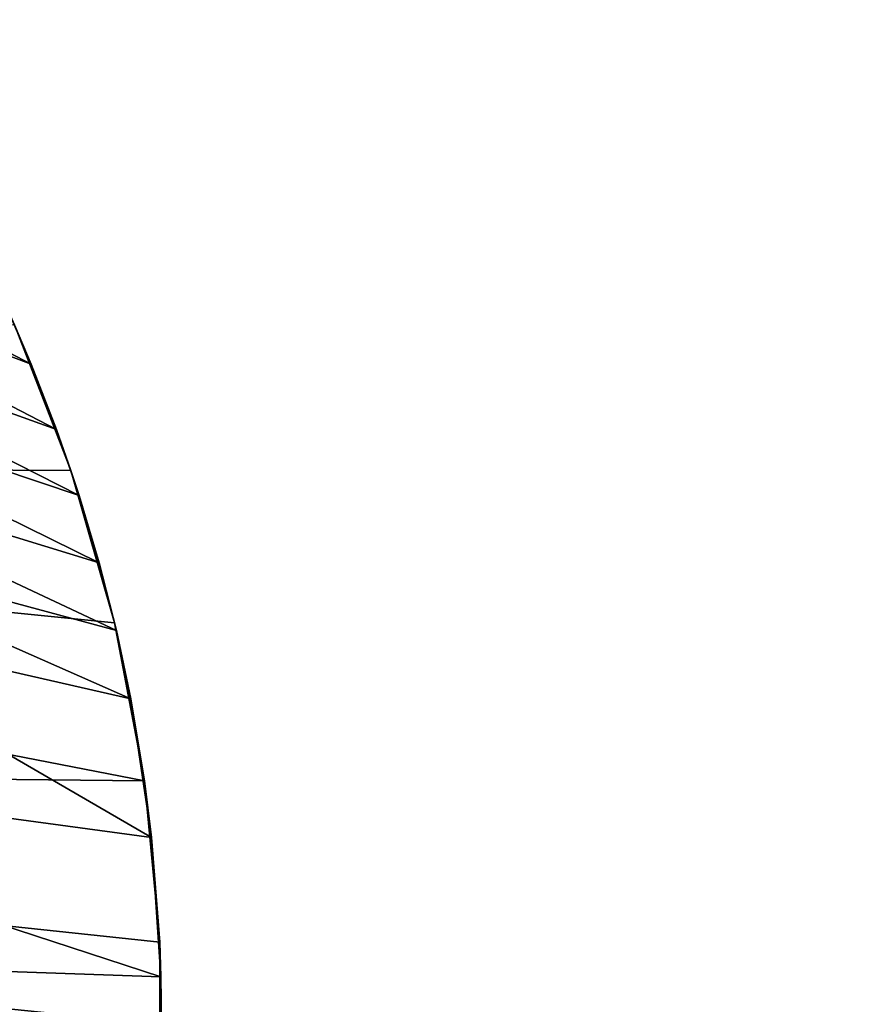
# Model space of a CAD drawing. Header units: metres. Extents: x 0 to 808, y -804 to 0.
# Tile 33 of 106: x 231 to 348, y -405 to -269. Entities that reach past the tile are written whole.
import ezdxf

# ---------------------------------------------------------------- set-up
doc = ezdxf.new("R2010")
doc.units = ezdxf.units.M

msp = doc.modelspace()

# ---------------------------------------------------------------- linework, layer by layer
at = {"layer": 'top'}
for points in [[(229.047165, -307.517975, 628.134583), (232.899368, -316.383392, 628.134583), (178.295639, -287.914978, 472.638367)], [(178.295639, -287.914978, 472.638367), (232.899368, -316.383392, 628.134583), (182.001221, -297.227509, 467.462463)], [(232.899368, -316.383392, 628.134583), (236.391617, -325.396698, 628.134583), (182.001221, -297.227509, 467.462463)], [(182.001221, -297.227509, 467.462463), (236.391617, -325.396698, 628.134583), (185.547409, -307.105316, 462.807495)], [(236.391617, -325.396698, 628.134583), (239.518265, -334.543243, 628.134583), (185.547409, -307.105316, 462.807495)], [(185.547409, -307.105316, 462.807495), (239.518265, -334.543243, 628.134583), (188.877899, -317.522125, 458.747131)], [(232.899368, -316.383392, 628.134583), (229.047165, -307.517975, 628.134583), (230.589355, -310.950531, 662.00946)], [(230.589355, -310.950531, 664.00946), (21.542166, -329.835785, 664.00946), (238.372452, -331.049225, 664.00946)], [(238.372452, -331.049225, 664.00946), (238.372452, -331.049225, 662.00946), (230.589355, -310.950531, 664.00946)], [(238.372452, -331.049225, 662.00946), (230.589355, -310.950531, 662.00946), (230.589355, -310.950531, 664.00946)], [(238.372452, -331.049225, 662.00946), (232.899368, -316.383392, 628.134583), (230.589355, -310.950531, 662.00946)], [(238.372452, -331.049225, 662.00946), (236.391617, -325.396698, 628.134583), (232.899368, -316.383392, 628.134583)], [(239.518265, -334.543243, 628.134583), (242.274231, -343.808228, 628.134583), (188.877899, -317.522125, 458.747131)], [(188.877899, -317.522125, 458.747131), (242.274231, -343.808228, 628.134583), (191.929916, -328.413818, 455.315308)], [(239.518265, -334.543243, 628.134583), (236.391617, -325.396698, 628.134583), (238.372452, -331.049225, 662.00946)], [(242.274231, -343.808228, 628.134583), (244.655075, -353.176605, 628.134583), (191.929916, -328.413818, 455.315308)], [(191.929916, -328.413818, 455.315308), (244.655075, -353.176605, 628.134583), (194.645691, -339.700439, 452.514587)], [(21.542166, -329.835785, 664.00946), (18.532249, -371.533875, 664.009521), (248.535645, -373.943726, 664.00946)], [(21.542166, -329.835785, 664.00946), (244.407547, -352.123993, 664.00946), (238.372452, -331.049225, 664.00946)], [(244.407547, -352.123993, 664.00946), (21.542166, -329.835785, 664.00946), (248.535645, -373.943726, 664.00946)], [(244.407547, -352.123993, 664.00946), (244.407547, -352.123993, 662.00946), (238.372452, -331.049225, 664.00946)], [(244.407547, -352.123993, 662.00946), (238.372452, -331.049225, 662.00946), (238.372452, -331.049225, 664.00946)], [(244.407547, -352.123993, 662.00946), (239.518265, -334.543243, 628.134583), (238.372452, -331.049225, 662.00946)], [(244.407547, -352.123993, 662.00946), (242.274231, -343.808228, 628.134583), (239.518265, -334.543243, 628.134583)], [(244.655075, -353.176605, 628.134583), (246.656921, -362.63324, 628.134583), (194.645691, -339.700439, 452.514587)], [(194.645691, -339.700439, 452.514587), (246.656921, -362.63324, 628.134583), (196.977142, -351.294189, 450.308868)], [(244.655075, -353.176605, 628.134583), (242.274231, -343.808228, 628.134583), (244.407547, -352.123993, 662.00946)], [(249.511292, -381.749786, 628.134583), (151.214111, -368.448395, 266.828857), (196.977142, -351.294189, 450.308868)], [(246.656921, -362.63324, 628.134583), (249.511292, -381.749786, 628.134583), (196.977142, -351.294189, 450.308868)], [(248.535645, -373.943726, 664.00946), (248.535645, -373.943726, 662.00946), (244.407547, -352.123993, 664.00946)], [(248.535645, -373.943726, 662.00946), (244.407547, -352.123993, 662.00946), (244.407547, -352.123993, 664.00946)], [(248.535645, -373.943726, 662.00946), (244.655075, -353.176605, 628.134583), (244.407547, -352.123993, 662.00946)], [(248.535645, -373.943726, 662.00946), (246.656921, -362.63324, 628.134583), (244.655075, -353.176605, 628.134583)], [(249.511292, -381.749786, 628.134583), (246.656921, -362.63324, 628.134583), (248.535645, -373.943726, 662.00946)], [(153.045242, -397.627655, 264.606598), (151.214111, -368.448395, 266.828857), (250.818848, -401.033966, 628.134583)], [(151.214111, -368.448395, 266.828857), (249.511292, -381.749786, 628.134583), (250.818848, -401.033966, 628.134583)], [(248.535645, -373.943726, 664.00946), (18.532249, -371.533875, 664.009521), (250.639572, -396.245636, 664.00946)], [(18.532249, -371.533875, 664.009521), (250.65152, -418.744904, 664.00946), (250.639572, -396.245636, 664.00946)], [(18.532249, -371.533875, 664.009521), (20.811975, -413.274261, 664.009521), (250.65152, -418.744904, 664.00946)], [(250.639572, -396.245636, 664.00946), (250.639572, -396.245636, 662.00946), (248.535645, -373.943726, 664.00946)], [(250.639572, -396.245636, 662.00946), (248.535645, -373.943726, 662.00946), (248.535645, -373.943726, 664.00946)], [(250.639572, -396.245636, 662.00946), (249.511292, -381.749786, 628.134583), (248.535645, -373.943726, 662.00946)], [(250.818848, -401.033966, 628.134583), (249.511292, -381.749786, 628.134583), (250.639572, -396.245636, 662.00946)], [(250.65152, -418.744904, 664.00946), (250.65152, -418.744904, 662.00946), (250.639572, -396.245636, 664.00946)], [(250.65152, -418.744904, 662.00946), (250.639572, -396.245636, 662.00946), (250.639572, -396.245636, 664.00946)], [(250.65152, -418.744904, 662.00946), (250.818848, -401.033966, 628.134583), (250.639572, -396.245636, 662.00946)], [(153.172592, -407.625549, 264.485321), (153.045242, -397.627655, 264.606598), (250.909256, -407.622559, 628.134583)], [(153.045242, -397.627655, 264.606598), (250.818848, -401.033966, 628.134583), (250.909256, -407.622559, 628.134583)], [(250.909256, -407.622559, 628.134583), (250.818848, -401.033966, 628.134583), (250.65152, -418.744904, 662.00946)]]:
    msp.add_3dface(points, dxfattribs=at)
at = {"layer": 'top0123458'}
for points in [[(120.582596, -727.197693, 114.917824), (120.582596, -76.835205, 114.917824), (602.851624, -402.016144, 106.499786)], [(120.582596, -76.835205, 114.917824), (603.975037, -389.770264, 106.480179), (602.851624, -402.016144, 106.499786)], [(680.857727, -82.481476, 105.138191), (622.559387, -354.430237, 106.155792), (120.582596, -76.835205, 114.917824)], [(622.559387, -354.430237, 106.155792), (612.976318, -366.514282, 106.323059), (120.582596, -76.835205, 114.917824)], [(120.582596, -76.835205, 114.917824), (612.976318, -366.514282, 106.323059), (607.575745, -377.245148, 106.417328)], [(607.575745, -377.245148, 106.417328), (603.975037, -389.770264, 106.480179), (120.582596, -76.835205, 114.917824)], [(118.575203, -725.486145, 117.953323), (605.043579, -402.016144, 109.461983), (118.575211, -78.546761, 117.953323)], [(609.617432, -378.032806, 109.382149), (614.846802, -367.642334, 109.290871), (118.575211, -78.546761, 117.953323)], [(614.846802, -367.642334, 109.290871), (624.124634, -355.943359, 109.128922), (118.575211, -78.546761, 117.953323)], [(118.575211, -78.546761, 117.953323), (624.124634, -355.943359, 109.128922), (682.522278, -84.230042, 108.109589)], [(118.575211, -78.546761, 117.953323), (605.043579, -402.016144, 109.461983), (606.131226, -390.159637, 109.443001)], [(606.131226, -390.159637, 109.443001), (609.617432, -378.032806, 109.382149), (118.575211, -78.546761, 117.953323)], [(606.131226, -413.87265, 109.443001), (605.043579, -402.016144, 109.461983), (118.575203, -725.486145, 117.953323)], [(602.851624, -402.016144, 106.499786), (603.975037, -414.262024, 106.480179), (120.582596, -727.197693, 114.917824)]]:
    msp.add_3dface(points, dxfattribs=at)

doc.saveas('drawing.dxf')
